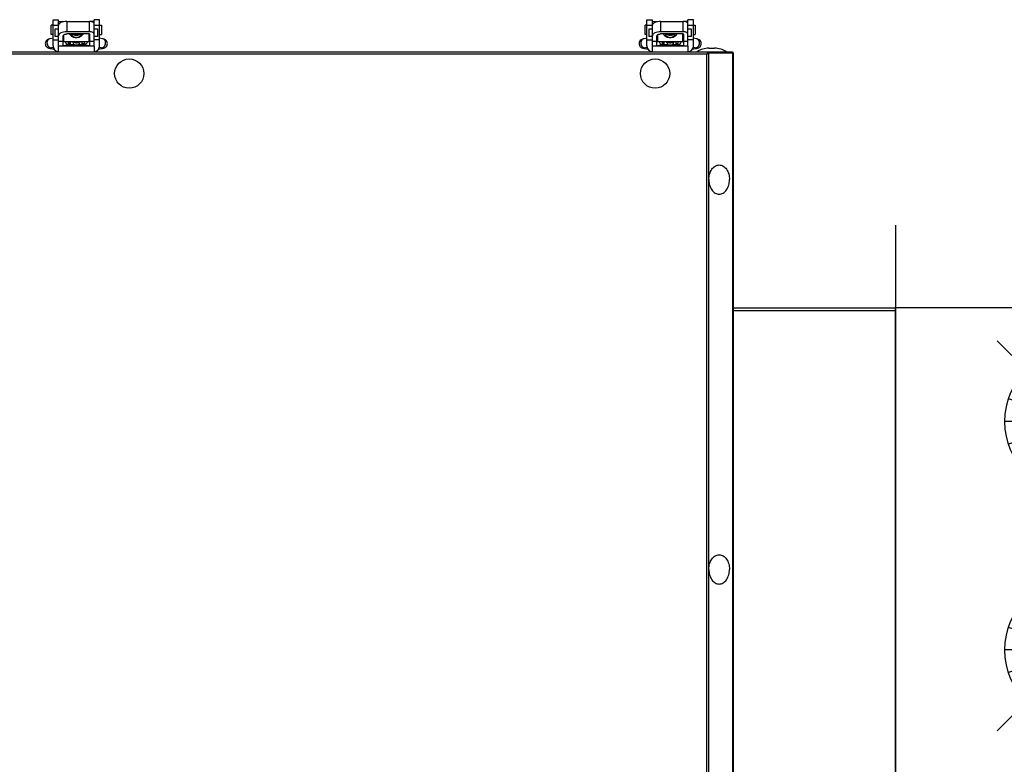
# Model space of a CAD drawing. Header units: millimetres. Extents: x 295542 to 440356, y 17772 to 133669.
# Tile 41 of 73: x 307101 to 307641, y 56737 to 57144. Entities that reach past the tile are written whole.
import ezdxf

# ---------------------------------------------------------------- set-up
doc = ezdxf.new("R2010")
doc.units = ezdxf.units.MM
doc.layers.add('0_centrale', color=130, linetype='Continuous')
doc.layers.add('FLUID-N2', color=7, linetype='Continuous')

# ---------------------------------------------------------------- blocks, each defined once
blk = doc.blocks.new('*U127')
at = {"color": 160, "linetype": 'Continuous', "lineweight": -2}
for p, q in [((-100, 295), (-100, -295)), ((100, 295), (100, -295))]:
    blk.add_line(p, q, dxfattribs=at)
at = {"color": 0, "linetype": 'ByBlock', "lineweight": -2}
for p, q in [((-100, 250), (100, 250)), ((-100, -250), (100, -250))]:
    blk.add_line(p, q, dxfattribs=at)
at = {"color": 5, "linetype": 'Continuous', "lineweight": -3}
for p, q in [((-44.19, 231.69), (44.19, 143.31)), ((0, 187.5), (0, 227.5)), ((0, 187.5), (-12.36, 225.54)), ((0, 187.5), (12.36, 225.54)), ((0, 187.5), (-23.51, 219.86)), ((0, 187.5), (23.51, 219.86)), ((0, 187.5), (-32.36, 211.01)), ((0, 187.5), (32.36, 211.01)), ((0, 187.5), (-38.04, 199.86)), ((0, 187.5), (38.04, 199.86)), ((0, 187.5), (-40, 187.5)), ((0, 187.5), (-38.04, 175.14)), ((0, 187.5), (-32.36, 163.99)), ((0, 187.5), (-23.51, 155.14)), ((0, 187.5), (-12.36, 149.46)), ((0, 187.5), (0, 147.5)), ((0, 187.5), (12.36, 149.46)), ((0, 187.5), (23.51, 155.14)), ((0, 187.5), (32.36, 163.99)), ((0, 187.5), (38.04, 175.14)), ((0, 187.5), (40, 187.5)), ((44.19, 106.69), (-44.19, 18.31)), ((0, 62.5), (0, 102.5)), ((0, 62.5), (-12.36, 100.54)), ((0, 62.5), (12.36, 100.54)), ((0, 62.5), (-23.51, 94.86)), ((0, 62.5), (23.51, 94.86)), ((0, 62.5), (-32.36, 86.01)), ((0, 62.5), (32.36, 86.01)), ((0, 62.5), (-38.04, 74.86)), ((0, 62.5), (38.04, 74.86)), ((0, 62.5), (-40, 62.5)), ((0, 62.5), (-38.04, 50.14)), ((0, 62.5), (-32.36, 38.99)), ((0, 62.5), (-23.51, 30.14)), ((0, 62.5), (-12.36, 24.46)), ((0, 62.5), (0, 22.5)), ((0, 62.5), (12.36, 24.46)), ((0, 62.5), (23.51, 30.14)), ((0, 62.5), (32.36, 38.99)), ((0, 62.5), (38.04, 50.14)), ((0, 62.5), (40, 62.5)), ((-44.19, -18.31), (44.19, -106.69)), ((0, -62.5), (-12.36, -24.46)), ((0, -62.5), (0, -22.5)), ((0, -62.5), (12.36, -24.46)), ((0, -62.5), (-23.51, -30.14)), ((0, -62.5), (23.51, -30.14)), ((0, -62.5), (-32.36, -38.99)), ((0, -62.5), (32.36, -38.99)), ((0, -62.5), (-38.04, -50.14)), ((0, -62.5), (38.04, -50.14)), ((0, -62.5), (-40, -62.5)), ((0, -62.5), (-38.04, -74.86)), ((0, -62.5), (-32.36, -86.01)), ((0, -62.5), (-23.51, -94.86)), ((0, -62.5), (-12.36, -100.54)), ((0, -62.5), (0, -102.5)), ((0, -62.5), (12.36, -100.54)), ((0, -62.5), (23.51, -94.86)), ((0, -62.5), (32.36, -86.01)), ((0, -62.5), (38.04, -74.86)), ((0, -62.5), (40, -62.5)), ((44.19, -143.31), (-44.19, -231.69)), ((0, -187.5), (-12.36, -149.46)), ((0, -187.5), (0, -147.5)), ((0, -187.5), (12.36, -149.46)), ((0, -187.5), (-23.51, -155.14)), ((0, -187.5), (23.51, -155.14)), ((0, -187.5), (-32.36, -163.99)), ((0, -187.5), (32.36, -163.99)), ((0, -187.5), (-38.04, -175.14)), ((0, -187.5), (38.04, -175.14)), ((0, -187.5), (-40, -187.5)), ((0, -187.5), (-38.04, -199.86)), ((0, -187.5), (-32.36, -211.01)), ((0, -187.5), (-23.51, -219.86)), ((0, -187.5), (-12.36, -225.54)), ((0, -187.5), (0, -227.5)), ((0, -187.5), (12.36, -225.54)), ((0, -187.5), (23.51, -219.86)), ((0, -187.5), (32.36, -211.01)), ((0, -187.5), (38.04, -199.86)), ((0, -187.5), (40, -187.5)), ((-26.52, -250), (26.52, -250)), ((26.52, -250), (-26.52, -250)), ((-26.52, -250), (26.52, -250)), ((26.52, -250), (-26.52, -250)), ((-24, -250), (24, -250)), ((0, -250), (-24, -250)), ((-24, -250), (24, -250)), ((0, -250), (-24, -250)), ((-24, -250), (24, -250)), ((0, -250), (-24, -250)), ((-24, -250), (24, -250)), ((0, -250), (-24, -250)), ((0, -250), (-22.83, -250)), ((0, -250), (-22.83, -250)), ((0, -250), (-22.83, -250)), ((0, -250), (-22.83, -250)), ((0, -250), (-22.83, -250)), ((0, -250), (-22.83, -250)), ((0, -250), (-22.83, -250)), ((0, -250), (-22.83, -250)), ((0, -250), (-19.42, -250)), ((0, -250), (-19.42, -250)), ((0, -250), (-19.42, -250)), ((0, -250), (-19.42, -250)), ((0, -250), (-19.42, -250)), ((0, -250), (-19.42, -250)), ((0, -250), (-19.42, -250)), ((0, -250), (-19.42, -250)), ((0, -250), (-14.11, -250)), ((0, -250), (-14.11, -250)), ((0, -250), (-14.11, -250)), ((0, -250), (-14.11, -250)), ((0, -250), (-14.11, -250)), ((0, -250), (-14.11, -250)), ((0, -250), (-14.11, -250)), ((0, -250), (-14.11, -250)), ((0, -250), (-7.42, -250)), ((0, -250), (-7.42, -250)), ((0, -250), (-7.42, -250)), ((0, -250), (-7.42, -250)), ((0, -250), (-7.42, -250)), ((0, -250), (-7.42, -250)), ((0, -250), (-7.42, -250)), ((0, -250), (-7.42, -250)), ((0, -250), (7.42, -250)), ((0, -250), (14.11, -250)), ((0, -250), (19.42, -250)), ((0, -250), (22.83, -250)), ((0, -250), (24, -250)), ((0, -250), (22.83, -250)), ((0, -250), (19.42, -250)), ((0, -250), (14.11, -250)), ((0, -250), (7.42, -250)), ((0, -250), (7.42, -250)), ((0, -250), (14.11, -250)), ((0, -250), (19.42, -250)), ((0, -250), (22.83, -250)), ((0, -250), (24, -250)), ((0, -250), (22.83, -250)), ((0, -250), (19.42, -250)), ((0, -250), (14.11, -250)), ((0, -250), (7.42, -250)), ((0, -250), (7.42, -250)), ((0, -250), (14.11, -250)), ((0, -250), (19.42, -250)), ((0, -250), (22.83, -250)), ((0, -250), (24, -250)), ((0, -250), (22.83, -250)), ((0, -250), (19.42, -250)), ((0, -250), (14.11, -250)), ((0, -250), (7.42, -250)), ((0, -250), (7.42, -250)), ((0, -250), (14.11, -250)), ((0, -250), (19.42, -250)), ((0, -250), (22.83, -250)), ((0, -250), (24, -250)), ((0, -250), (22.83, -250)), ((0, -250), (19.42, -250)), ((0, -250), (14.11, -250)), ((0, -250), (7.42, -250))]:
    blk.add_line(p, q, dxfattribs=at)
for centre in [(0, 187.5), (0, 62.5), (0, -62.5), (0, -187.5)]:
    blk.add_ellipse(centre, major_axis=(40, 0), ratio=1, dxfattribs=at)

msp = doc.modelspace()

# ---------------------------------------------------------------- linework, layer by layer
at = {"layer": '0_centrale'}
for p, q in [((307119.576, 57130.162), (307119.576, 57144.462)), ((307119.576, 57144.462), (307122.576, 57144.462)), ((307122.566, 57143.412), (307125.066, 57143.412)), ((307122.566, 57129.962), (307122.566, 57143.384)), ((307125.066, 57143.384), (307122.566, 57143.384)), ((307122.576, 57143.25), (307122.576, 57144.462)), ((307125.066, 57143.411), (307125.066, 57143.323)), ((307127.066, 57143.552), (307127.066, 57137.85)), ((307127.066, 57143.552), (307139.466, 57143.552)), ((307139.466, 57137.85), (307139.466, 57143.552)), ((307142.066, 57143.412), (307140.629, 57143.412)), ((307142.066, 57143.384), (307140.766, 57143.384)), ((307142.056, 57143.258), (307142.056, 57144.462)), ((307145.056, 57144.462), (307142.056, 57144.462)), ((307142.066, 57129.962), (307142.066, 57143.384)), ((307145.056, 57130.162), (307145.056, 57144.462)), ((307444.826, 57130.162), (307444.826, 57144.462)), ((307444.826, 57144.462), (307447.826, 57144.462)), ((307447.816, 57143.412), (307450.316, 57143.412)), ((307447.816, 57129.962), (307447.816, 57143.384)), ((307450.316, 57143.384), (307447.816, 57143.384)), ((307447.826, 57143.25), (307447.826, 57144.462)), ((307450.316, 57143.411), (307450.316, 57143.323)), ((307452.316, 57143.552), (307452.316, 57137.85)), ((307452.316, 57143.552), (307464.716, 57143.552)), ((307464.716, 57137.85), (307464.716, 57143.552)), ((307467.316, 57143.412), (307465.879, 57143.412)), ((307467.316, 57143.384), (307466.016, 57143.384)), ((307467.306, 57143.258), (307467.306, 57144.462)), ((307470.306, 57144.462), (307467.306, 57144.462)), ((307467.316, 57129.962), (307467.316, 57143.384)), ((307470.306, 57130.162), (307470.306, 57144.462)), ((307119.566, 57141.412), (307118.566, 57141.412)), ((307118.566, 57136.412), (307118.566, 57141.411)), ((307122.576, 57141.303), (307119.576, 57141.303)), ((307120.566, 57139.318), (307120.566, 57135.319)), ((307122.566, 57139.318), (307120.566, 57139.318)), ((307139.466, 57137.85), (307127.066, 57137.85)), ((307139.466, 57136.649), (307127.066, 57136.649)), ((307139.316, 57132.319), (307139.316, 57136.649)), ((307139.566, 57136.601), (307139.566, 57129.962)), ((307145.056, 57141.303), (307142.056, 57141.303)), ((307144.066, 57139.318), (307142.066, 57139.318)), ((307144.066, 57135.319), (307144.066, 57139.318)), ((307145.066, 57141.412), (307146.066, 57141.412)), ((307146.066, 57141.411), (307146.066, 57136.412)), ((307444.816, 57141.412), (307443.816, 57141.412)), ((307443.816, 57136.412), (307443.816, 57141.411)), ((307447.826, 57141.303), (307444.826, 57141.303)), ((307445.816, 57139.318), (307445.816, 57135.319)), ((307447.816, 57139.318), (307445.816, 57139.318)), ((307464.716, 57137.85), (307452.316, 57137.85)), ((307464.716, 57136.649), (307452.316, 57136.649)), ((307464.566, 57132.319), (307464.566, 57136.649)), ((307464.816, 57136.601), (307464.816, 57129.962)), ((307470.306, 57141.303), (307467.306, 57141.303)), ((307469.316, 57139.318), (307467.316, 57139.318)), ((307469.316, 57135.319), (307469.316, 57139.318)), ((307470.316, 57141.412), (307471.316, 57141.412)), ((307471.316, 57141.411), (307471.316, 57136.412)), ((307119.576, 57134.324), (307118.015, 57134.068)), ((307119.566, 57136.412), (307118.566, 57136.412)), ((307119.576, 57133.462), (307122.576, 57133.462)), ((307122.566, 57135.318), (307120.566, 57135.318)), ((307122.566, 57132.663), (307125.066, 57132.663)), ((307125.066, 57129.962), (307125.066, 57135.689)), ((307125.316, 57135.318), (307125.066, 57135.318)), ((307125.316, 57135.265), (307125.066, 57135.224)), ((307125.316, 57136.149), (307125.316, 57132.319)), ((307139.316, 57132.318), (307125.316, 57132.318)), ((307128.066, 57131.258), (307128.066, 57132.318)), ((307128.066, 57131.258), (307128.366, 57130.958)), ((307128.366, 57132.318), (307128.366, 57130.958)), ((307129.066, 57129.962), (307129.066, 57132.318)), ((307135.566, 57129.962), (307135.566, 57132.318)), ((307135.566, 57131.458), (307136.566, 57131.458)), ((307135.968, 57130.747), (307135.968, 57131.458)), ((307136.566, 57132.318), (307136.566, 57131.458)), ((307139.566, 57135.318), (307139.316, 57135.318)), ((307139.567, 57135.224), (307139.316, 57135.265)), ((307139.566, 57132.663), (307142.066, 57132.663)), ((307145.056, 57133.462), (307142.056, 57133.462)), ((307144.066, 57135.318), (307142.066, 57135.318)), ((307146.618, 57134.068), (307145.056, 57134.324)), ((307145.066, 57136.412), (307146.066, 57136.412)), ((307444.826, 57134.324), (307443.265, 57134.068)), ((307444.816, 57136.412), (307443.816, 57136.412)), ((307444.826, 57133.462), (307447.826, 57133.462)), ((307447.816, 57135.318), (307445.816, 57135.318)), ((307447.816, 57132.663), (307450.316, 57132.663)), ((307450.316, 57129.962), (307450.316, 57135.689)), ((307450.566, 57135.318), (307450.316, 57135.318)), ((307450.566, 57135.265), (307450.316, 57135.224)), ((307450.566, 57136.149), (307450.566, 57132.319)), ((307464.566, 57132.318), (307450.566, 57132.318)), ((307453.316, 57131.258), (307453.316, 57132.318)), ((307453.316, 57131.258), (307453.616, 57130.958)), ((307453.616, 57132.318), (307453.616, 57130.958)), ((307454.316, 57129.962), (307454.316, 57132.318)), ((307460.816, 57129.962), (307460.816, 57132.318)), ((307460.816, 57131.458), (307461.816, 57131.458)), ((307461.218, 57130.747), (307461.218, 57131.458)), ((307461.816, 57132.318), (307461.816, 57131.458)), ((307464.816, 57135.318), (307464.566, 57135.318)), ((307464.817, 57135.224), (307464.566, 57135.265)), ((307464.816, 57132.663), (307467.316, 57132.663)), ((307470.306, 57133.462), (307467.306, 57133.462)), ((307469.316, 57135.318), (307467.316, 57135.318)), ((307471.868, 57134.068), (307470.306, 57134.324)), ((307470.316, 57136.412), (307471.316, 57136.412)), ((306543.016, 57126.962), (307491.616, 57126.962)), ((307118.824, 57129.134), (307118.725, 57129.115)), ((307119.712, 57129.279), (307118.824, 57129.134)), ((307122.566, 57126.962), (307122.566, 57129.962)), ((307142.066, 57129.962), (307122.566, 57129.962)), ((307128.636, 57130.742), (307125.066, 57130.157)), ((307128.366, 57130.958), (307129.066, 57130.958)), ((307128.636, 57130.742), (307128.664, 57130.747)), ((307128.664, 57130.958), (307128.664, 57130.747)), ((307128.664, 57130.747), (307128.714, 57130.755)), ((307128.714, 57130.755), (307128.736, 57130.759)), ((307129.066, 57130.805), (307131.066, 57130.805)), ((307131.066, 57129.962), (307131.066, 57130.895)), ((307131.316, 57129.962), (307131.316, 57130.359)), ((307133.316, 57130.359), (307133.316, 57129.962)), ((307133.566, 57129.962), (307133.566, 57130.895)), ((307133.566, 57130.805), (307135.566, 57130.805)), ((307135.997, 57130.742), (307135.968, 57130.747)), ((307139.566, 57130.157), (307135.997, 57130.742)), ((307142.066, 57129.962), (307142.066, 57126.962)), ((307145.809, 57129.134), (307144.921, 57129.279)), ((307444.074, 57129.134), (307443.975, 57129.115)), ((307444.962, 57129.279), (307444.074, 57129.134)), ((307447.816, 57126.962), (307447.816, 57129.962)), ((307467.316, 57129.962), (307447.816, 57129.962)), ((307453.886, 57130.742), (307450.316, 57130.157)), ((307453.616, 57130.958), (307454.316, 57130.958)), ((307453.886, 57130.742), (307453.914, 57130.747)), ((307453.914, 57130.958), (307453.914, 57130.747)), ((307453.914, 57130.747), (307453.964, 57130.755)), ((307453.964, 57130.755), (307453.986, 57130.759)), ((307454.316, 57130.805), (307456.316, 57130.805)), ((307456.316, 57129.962), (307456.316, 57130.895)), ((307456.566, 57129.962), (307456.566, 57130.359)), ((307458.566, 57130.359), (307458.566, 57129.962)), ((307458.816, 57129.962), (307458.816, 57130.895)), ((307458.816, 57130.805), (307460.816, 57130.805)), ((307461.247, 57130.742), (307461.218, 57130.747)), ((307464.816, 57130.157), (307461.247, 57130.742)), ((307467.316, 57129.962), (307467.316, 57126.962)), ((307471.059, 57129.134), (307470.171, 57129.279)), ((307478.231, 57126.552), (307478.231, 57126.057)), ((307478.726, 57126.199), (307478.231, 57126.199)), ((307478.726, 57126.962), (307478.726, 57126.262)), ((307478.726, 57126.199), (307479.716, 57126.262)), ((307478.726, 56347.724), (307478.726, 57126.199)), ((307478.769, 57128.863), (307481.864, 57128.863)), ((307479.716, 57126.262), (307492.316, 57126.262)), ((307491.411, 57126.962), (307491.411, 57126.262)), ((307491.616, 57126.962), (307491.616, 57126.262)), ((307491.906, 56347.662), (307491.906, 57126.262)), ((307492.316, 56347.662), (307492.316, 57126.262)), ((307477.736, 57125.562), (306556.896, 57125.562)), ((307477.736, 57125.562), (307478.099, 57125.774)), ((307477.736, 56348.362), (307477.736, 57125.562)), ((307492.316, 56986.695), (307580.916, 56986.695)), ((307580.916, 56487.395), (307580.916, 56986.695)), ((307492.316, 56985.295), (307580.916, 56985.295))]:
    msp.add_line(p, q, dxfattribs=at)
for centre in [(307161.316, 57114.962), (307449.316, 57114.962)]:
    msp.add_circle(centre, 8, dxfattribs=at)
for centre, radius, start, end in [((307132.316, 57138.759), 2.51, 238.11526, 301.88436), ((307139.466, 57132.481), 5.369, 88.92758, 89.9994), ((307457.566, 57138.759), 2.51, 238.11526, 301.88436), ((307464.716, 57132.481), 5.369, 88.92758, 89.9994), ((307132.316, 57135.225), 3.121, 248.87976, 291.11794), ((307457.566, 57135.225), 3.121, 248.87976, 291.11794), ((307122.776, 57130.162), 3.2, 180, 266.23726), ((307131.708, 57104.936), 26.16, 80.62362, 80.79107), ((307141.856, 57130.162), 3.2, 273.76274, 0), ((307448.026, 57130.162), 3.2, 180, 266.23726), ((307456.958, 57104.936), 26.16, 80.62362, 80.79107), ((307467.106, 57130.162), 3.2, 273.76274, 0), ((307478.769, 57116.962), 11.901, 90, 122.83213), ((307476.192, 57127.446), 2.391, 325.7954, 328.56824), ((307481.864, 57116.962), 11.901, 57.16787, 90), ((307490.916, 57125.562), 1.4, 29.99965, 60.00035)]:
    msp.add_arc(centre, radius, start, end, dxfattribs=at)
for points, knots in [([(307127.066, 57143.552), (307126.49, 57143.552), (307125.4, 57143.453), (307124.136, 57143.08), (307123.338, 57142.623), (307122.804, 57142.17), (307122.566, 57141.69), (307122.566, 57141.391)], [0, 0, 0, 0, 0.3224315, 0.6081803, 0.729025, 0.8332021, 1, 1, 1, 1]), ([(307142.066, 57142.303), (307142.066, 57142.692), (307141.382, 57143.231), (307140.439, 57143.487), (307139.8, 57143.552), (307139.466, 57143.552)], [0, 0, 0, 0, 0.3820791, 0.6723951, 1, 1, 1, 1]), ([(307452.316, 57143.552), (307451.74, 57143.552), (307450.65, 57143.453), (307449.386, 57143.08), (307448.588, 57142.623), (307448.054, 57142.17), (307447.816, 57141.69), (307447.816, 57141.391)], [0, 0, 0, 0, 0.3224315, 0.6081803, 0.729025, 0.8332021, 1, 1, 1, 1]), ([(307467.316, 57142.303), (307467.316, 57142.692), (307466.632, 57143.231), (307465.689, 57143.487), (307465.05, 57143.552), (307464.716, 57143.552)], [0, 0, 0, 0, 0.3820791, 0.6723951, 1, 1, 1, 1]), ([(307127.066, 57137.85), (307126.49, 57137.85), (307125.4, 57137.751), (307124.136, 57137.378), (307123.338, 57136.921), (307122.804, 57136.468), (307122.566, 57135.988), (307122.566, 57135.689)], [0, 0, 0, 0, 0.3224315, 0.6081803, 0.729025, 0.8332021, 1, 1, 1, 1]), ([(307125.066, 57135.689), (307125.066, 57135.988), (307125.593, 57136.403), (307126.319, 57136.599), (307126.81, 57136.649), (307127.066, 57136.649)], [0, 0, 0, 0, 0.3820791, 0.6723951, 1, 1, 1, 1]), ([(307128.623, 57136.638), (307128.965, 57136.014), (307130.142, 57135.021), (307131.592, 57134.71), (307132.316, 57134.71)], [0, 0, 0, 0, 0.4957666, 1, 1, 1, 1]), ([(307129.51, 57136.641), (307129.721, 57136.086), (307130.503, 57135.08), (307131.721, 57134.71), (307132.316, 57134.71)], [0, 0, 0, 0, 0.4993974, 1, 1, 1, 1]), ([(307134.499, 57136.642), (307134.222, 57136.349), (307133.537, 57135.871), (307132.316, 57135.621), (307131.096, 57135.871), (307130.411, 57136.349), (307130.133, 57136.642)], [0, 0, 0, 0, 0.2498379, 0.5, 0.7501621, 1, 1, 1, 1]), ([(307132.316, 57134.71), (307132.912, 57134.71), (307134.13, 57135.08), (307134.912, 57136.086), (307135.123, 57136.641)], [0, 0, 0, 0, 0.5006026, 1, 1, 1, 1]), ([(307132.316, 57134.71), (307133.04, 57134.71), (307134.49, 57135.021), (307135.668, 57136.014), (307136.01, 57136.638)], [0, 0, 0, 0, 0.5042334, 1, 1, 1, 1]), ([(307139.466, 57136.649), (307139.49, 57136.649), (307139.515, 57136.648), (307139.561, 57136.63), (307139.547, 57136.614), (307139.542, 57136.611)], [0, 0, 0, 0, 0.6240183, 0.8169941, 1, 1, 1, 1]), ([(307142.066, 57136.601), (307142.066, 57136.978), (307141.418, 57137.508), (307140.507, 57137.77), (307139.89, 57137.843), (307139.567, 57137.849)], [0, 0, 0, 0, 0.382443, 0.6716428, 1, 1, 1, 1]), ([(307452.316, 57137.85), (307451.74, 57137.85), (307450.65, 57137.751), (307449.386, 57137.378), (307448.588, 57136.921), (307448.054, 57136.468), (307447.816, 57135.988), (307447.816, 57135.689)], [0, 0, 0, 0, 0.3224315, 0.6081803, 0.729025, 0.8332021, 1, 1, 1, 1]), ([(307450.316, 57135.689), (307450.316, 57135.988), (307450.843, 57136.403), (307451.569, 57136.599), (307452.06, 57136.649), (307452.316, 57136.649)], [0, 0, 0, 0, 0.3820791, 0.6723951, 1, 1, 1, 1]), ([(307453.873, 57136.638), (307454.215, 57136.014), (307455.392, 57135.021), (307456.842, 57134.71), (307457.566, 57134.71)], [0, 0, 0, 0, 0.4957666, 1, 1, 1, 1]), ([(307454.76, 57136.641), (307454.971, 57136.086), (307455.753, 57135.08), (307456.971, 57134.71), (307457.566, 57134.71)], [0, 0, 0, 0, 0.4993974, 1, 1, 1, 1]), ([(307459.749, 57136.642), (307459.472, 57136.349), (307458.787, 57135.871), (307457.566, 57135.621), (307456.346, 57135.871), (307455.661, 57136.349), (307455.383, 57136.642)], [0, 0, 0, 0, 0.2498379, 0.5, 0.7501621, 1, 1, 1, 1]), ([(307457.566, 57134.71), (307458.162, 57134.71), (307459.38, 57135.08), (307460.162, 57136.086), (307460.373, 57136.641)], [0, 0, 0, 0, 0.5006026, 1, 1, 1, 1]), ([(307457.566, 57134.71), (307458.29, 57134.71), (307459.74, 57135.021), (307460.918, 57136.014), (307461.26, 57136.638)], [0, 0, 0, 0, 0.5042334, 1, 1, 1, 1]), ([(307464.716, 57136.649), (307464.74, 57136.649), (307464.765, 57136.648), (307464.811, 57136.63), (307464.797, 57136.614), (307464.792, 57136.611)], [0, 0, 0, 0, 0.6240183, 0.8169941, 1, 1, 1, 1]), ([(307467.316, 57136.601), (307467.316, 57136.978), (307466.668, 57137.508), (307465.757, 57137.77), (307465.14, 57137.843), (307464.817, 57137.849)], [0, 0, 0, 0, 0.382443, 0.6716428, 1, 1, 1, 1]), ([(307118.015, 57134.068), (307117.436, 57133.973), (307116.445, 57133.682), (307115.512, 57132.595), (307115.316, 57131.79), (307115.316, 57131.388)], [0, 0, 0, 0, 0.4251338, 0.7087201, 1, 1, 1, 1]), ([(307115.316, 57131.388), (307115.316, 57131.076), (307115.433, 57130.45), (307115.922, 57129.658), (307116.593, 57129.127), (307117.474, 57128.778), (307118.625, 57128.609), (307119.54, 57128.542), (307120.048, 57128.516)], [0, 0, 0, 0, 0.1506225, 0.2996235, 0.4405038, 0.5563404, 0.754009, 1, 1, 1, 1]), ([(307118.015, 57134.068), (307117.77, 57134.027), (307117.282, 57133.84), (307116.502, 57133.106), (307116.254, 57132.265), (307116.254, 57131.719)], [0, 0, 0, 0, 0.2362324, 0.481043, 1, 1, 1, 1]), ([(307116.254, 57131.719), (307116.254, 57131.015), (307116.672, 57129.915), (307117.833, 57129.151), (307118.512, 57129.082), (307118.824, 57129.134)], [0, 0, 0, 0, 0.5202411, 0.7664541, 1, 1, 1, 1]), ([(307126.251, 57132.312), (307126.437, 57131.817), (307127.072, 57130.933), (307128.16, 57130.664), (307128.636, 57130.742)], [0, 0, 0, 0, 0.5229392, 1, 1, 1, 1]), ([(307131.136, 57130.748), (307131.09, 57130.87), (307130.85, 57131.41), (307130.543, 57131.914), (307130.318, 57132.315)], [0, 0, 0, 0, 0.2206707, 1, 1, 1, 1]), ([(307130.717, 57132.298), (307131.181, 57131.989), (307132.316, 57131.631), (307133.452, 57131.989), (307133.916, 57132.298)], [0, 0, 0, 0, 0.5, 1, 1, 1, 1]), ([(307134.315, 57132.315), (307134.234, 57132.171), (307133.942, 57131.66), (307133.648, 57131.145), (307133.497, 57130.748)], [0, 0, 0, 0, 0.2792828, 1, 1, 1, 1]), ([(307138.382, 57132.312), (307138.196, 57131.817), (307137.561, 57130.933), (307136.473, 57130.664), (307135.997, 57130.742)], [0, 0, 0, 0, 0.5229392, 1, 1, 1, 1]), ([(307144.586, 57128.516), (307145.094, 57128.542), (307146.008, 57128.609), (307147.16, 57128.778), (307148.041, 57129.128), (307148.712, 57129.659), (307149.2, 57130.451), (307149.316, 57131.076), (307149.316, 57131.388)], [0, 0, 0, 0, 0.2460438, 0.4437648, 0.5596723, 0.7005222, 0.8494069, 1, 1, 1, 1]), ([(307145.809, 57129.134), (307146.121, 57129.082), (307146.799, 57129.151), (307147.961, 57129.915), (307148.379, 57131.015), (307148.379, 57131.719)], [0, 0, 0, 0, 0.2335351, 0.4797365, 1, 1, 1, 1]), ([(307149.316, 57131.388), (307149.316, 57131.79), (307149.12, 57132.595), (307148.187, 57133.682), (307147.197, 57133.973), (307146.618, 57134.068)], [0, 0, 0, 0, 0.2913129, 0.5751255, 1, 1, 1, 1]), ([(307148.379, 57131.719), (307148.379, 57132.265), (307148.131, 57133.106), (307147.35, 57133.84), (307146.863, 57134.027), (307146.618, 57134.068)], [0, 0, 0, 0, 0.518957, 0.7637676, 1, 1, 1, 1]), ([(307443.265, 57134.068), (307442.686, 57133.973), (307441.695, 57133.682), (307440.762, 57132.595), (307440.566, 57131.79), (307440.566, 57131.388)], [0, 0, 0, 0, 0.4251338, 0.7087201, 1, 1, 1, 1]), ([(307440.566, 57131.388), (307440.566, 57131.076), (307440.683, 57130.45), (307441.172, 57129.658), (307441.843, 57129.127), (307442.724, 57128.778), (307443.875, 57128.609), (307444.79, 57128.542), (307445.298, 57128.516)], [0, 0, 0, 0, 0.1506225, 0.2996235, 0.4405038, 0.5563404, 0.754009, 1, 1, 1, 1]), ([(307443.265, 57134.068), (307443.02, 57134.027), (307442.532, 57133.84), (307441.752, 57133.106), (307441.504, 57132.265), (307441.504, 57131.719)], [0, 0, 0, 0, 0.2362324, 0.481043, 1, 1, 1, 1]), ([(307441.504, 57131.719), (307441.504, 57131.015), (307441.922, 57129.915), (307443.083, 57129.151), (307443.762, 57129.082), (307444.074, 57129.134)], [0, 0, 0, 0, 0.5202411, 0.7664541, 1, 1, 1, 1]), ([(307451.501, 57132.312), (307451.687, 57131.817), (307452.322, 57130.933), (307453.41, 57130.664), (307453.886, 57130.742)], [0, 0, 0, 0, 0.5229392, 1, 1, 1, 1]), ([(307456.386, 57130.748), (307456.34, 57130.87), (307456.1, 57131.41), (307455.793, 57131.914), (307455.568, 57132.315)], [0, 0, 0, 0, 0.2206707, 1, 1, 1, 1]), ([(307455.967, 57132.298), (307456.431, 57131.989), (307457.566, 57131.631), (307458.702, 57131.989), (307459.166, 57132.298)], [0, 0, 0, 0, 0.5, 1, 1, 1, 1]), ([(307459.565, 57132.315), (307459.484, 57132.171), (307459.192, 57131.66), (307458.898, 57131.145), (307458.747, 57130.748)], [0, 0, 0, 0, 0.2792828, 1, 1, 1, 1]), ([(307463.632, 57132.312), (307463.446, 57131.817), (307462.811, 57130.933), (307461.723, 57130.664), (307461.247, 57130.742)], [0, 0, 0, 0, 0.5229392, 1, 1, 1, 1]), ([(307469.836, 57128.516), (307470.344, 57128.542), (307471.258, 57128.609), (307472.41, 57128.778), (307473.291, 57129.128), (307473.962, 57129.659), (307474.45, 57130.451), (307474.566, 57131.076), (307474.566, 57131.388)], [0, 0, 0, 0, 0.2460438, 0.4437648, 0.5596723, 0.7005222, 0.8494069, 1, 1, 1, 1]), ([(307471.059, 57129.134), (307471.371, 57129.082), (307472.049, 57129.151), (307473.211, 57129.915), (307473.629, 57131.015), (307473.629, 57131.719)], [0, 0, 0, 0, 0.2335351, 0.4797365, 1, 1, 1, 1]), ([(307474.566, 57131.388), (307474.566, 57131.79), (307474.37, 57132.595), (307473.437, 57133.682), (307472.447, 57133.973), (307471.868, 57134.068)], [0, 0, 0, 0, 0.2913129, 0.5751255, 1, 1, 1, 1]), ([(307473.629, 57131.719), (307473.629, 57132.265), (307473.381, 57133.106), (307472.6, 57133.84), (307472.113, 57134.027), (307471.868, 57134.068)], [0, 0, 0, 0, 0.518957, 0.7637676, 1, 1, 1, 1]), ([(307128.738, 57130.76), (307128.75, 57130.687), (307128.797, 57130.415), (307128.861, 57130.146), (307128.913, 57129.95)], [0, 0, 0, 0, 0.2668739, 1, 1, 1, 1]), ([(307131.29, 57130.417), (307131.279, 57130.43), (307131.218, 57130.537), (307131.173, 57130.65), (307131.136, 57130.748)], [0, 0, 0, 0, 0.1398367, 1, 1, 1, 1]), ([(307133.497, 57130.748), (307133.481, 57130.708), (307133.435, 57130.596), (307133.391, 57130.479), (307133.343, 57130.417)], [0, 0, 0, 0, 0.3541679, 1, 1, 1, 1]), ([(307135.72, 57129.95), (307135.736, 57130.012), (307135.805, 57130.279), (307135.862, 57130.55), (307135.895, 57130.76)], [0, 0, 0, 0, 0.230582, 1, 1, 1, 1]), ([(307145.895, 57129.12), (307145.903, 57129.117), (307145.928, 57129.111), (307145.868, 57129.125), (307145.842, 57129.128), (307145.809, 57129.134)], [0, 0, 0, 0, 0.1802165, 0.2546226, 1, 1, 1, 1]), ([(307453.988, 57130.76), (307454, 57130.687), (307454.047, 57130.415), (307454.111, 57130.146), (307454.163, 57129.95)], [0, 0, 0, 0, 0.2668739, 1, 1, 1, 1]), ([(307456.54, 57130.417), (307456.529, 57130.43), (307456.468, 57130.537), (307456.423, 57130.65), (307456.386, 57130.748)], [0, 0, 0, 0, 0.1398367, 1, 1, 1, 1]), ([(307458.747, 57130.748), (307458.731, 57130.708), (307458.685, 57130.596), (307458.641, 57130.479), (307458.593, 57130.417)], [0, 0, 0, 0, 0.3541679, 1, 1, 1, 1]), ([(307460.97, 57129.95), (307460.986, 57130.012), (307461.055, 57130.279), (307461.112, 57130.55), (307461.145, 57130.76)], [0, 0, 0, 0, 0.230582, 1, 1, 1, 1]), ([(307471.145, 57129.12), (307471.153, 57129.117), (307471.178, 57129.111), (307471.118, 57129.125), (307471.092, 57129.128), (307471.059, 57129.134)], [0, 0, 0, 0, 0.1802165, 0.2546226, 1, 1, 1, 1]), ([(307478.396, 57126.774), (307478.422, 57126.803), (307478.473, 57126.854), (307478.532, 57126.897), (307478.561, 57126.914)], [0, 0, 0, 0, 0.5328316, 1, 1, 1, 1]), ([(307478.561, 57126.914), (307478.587, 57126.929), (307478.641, 57126.953), (307478.699, 57126.962), (307478.726, 57126.962)], [0, 0, 0, 0, 0.5188438, 1, 1, 1, 1]), ([(307478.561, 57126.238), (307478.588, 57126.246), (307478.643, 57126.258), (307478.699, 57126.262), (307478.726, 57126.262)], [0, 0, 0, 0, 0.5050633, 1, 1, 1, 1]), ([(307478.734, 57056.962), (307478.734, 57057.992), (307479.002, 57059.99), (307480.021, 57062.243), (307481.195, 57063.626), (307482.18, 57064.382), (307483.259, 57064.854), (307484.39, 57065.015), (307485.521, 57064.854), (307486.601, 57064.382), (307487.586, 57063.626), (307488.76, 57062.243), (307489.779, 57059.99), (307490.047, 57057.992), (307490.047, 57056.962)], [0, 0, 0, 0, 0.1435245, 0.2767841, 0.337751, 0.3946655, 0.448272, 0.5, 0.551728, 0.6053345, 0.662249, 0.7232159, 0.8564755, 1, 1, 1, 1]), ([(307478.734, 57056.962), (307478.734, 57055.931), (307479.002, 57053.934), (307480.021, 57051.681), (307481.195, 57050.298), (307482.18, 57049.541), (307483.259, 57049.069), (307484.39, 57048.909), (307485.521, 57049.069), (307486.601, 57049.541), (307487.586, 57050.298), (307488.76, 57051.681), (307489.779, 57053.934), (307490.047, 57055.931), (307490.047, 57056.962)], [0, 0, 0, 0, 0.1435245, 0.2767841, 0.337751, 0.3946655, 0.448272, 0.5, 0.551728, 0.6053345, 0.662249, 0.7232159, 0.8564755, 1, 1, 1, 1]), ([(307478.734, 56843.628), (307478.734, 56844.659), (307479.002, 56846.656), (307480.021, 56848.909), (307481.195, 56850.292), (307482.18, 56851.049), (307483.259, 56851.521), (307484.39, 56851.681), (307485.521, 56851.521), (307486.601, 56851.049), (307487.586, 56850.292), (307488.76, 56848.909), (307489.779, 56846.656), (307490.047, 56844.659), (307490.047, 56843.628)], [0, 0, 0, 0, 0.1435245, 0.2767841, 0.337751, 0.3946655, 0.448272, 0.5, 0.551728, 0.6053345, 0.662249, 0.7232159, 0.8564755, 1, 1, 1, 1]), ([(307478.734, 56843.628), (307478.734, 56842.598), (307479.002, 56840.6), (307480.021, 56838.347), (307481.195, 56836.964), (307482.18, 56836.208), (307483.259, 56835.736), (307484.39, 56835.575), (307485.521, 56835.736), (307486.601, 56836.208), (307487.586, 56836.964), (307488.76, 56838.347), (307489.779, 56840.6), (307490.047, 56842.598), (307490.047, 56843.628)], [0, 0, 0, 0, 0.1435245, 0.2767841, 0.337751, 0.3946655, 0.448272, 0.5, 0.551728, 0.6053345, 0.662249, 0.7232159, 0.8564755, 1, 1, 1, 1])]:
    msp.add_open_spline(points, degree=3, knots=knots, dxfattribs=at)
for points in [[(307133.497, 57130.748), (307132.761, 57130.469), (307131.872, 57130.469), (307131.136, 57130.748)], [(307131.316, 57130.359), (307131.316, 57130.38), (307131.303, 57130.4), (307131.29, 57130.417)], [(307131.29, 57130.417), (307131.934, 57130.185), (307132.699, 57130.185), (307133.343, 57130.417)], [(307133.343, 57130.417), (307133.33, 57130.4), (307133.316, 57130.38), (307133.316, 57130.359)], [(307458.747, 57130.748), (307458.011, 57130.469), (307457.122, 57130.469), (307456.386, 57130.748)], [(307456.566, 57130.359), (307456.566, 57130.38), (307456.553, 57130.4), (307456.54, 57130.417)], [(307456.54, 57130.417), (307457.184, 57130.185), (307457.949, 57130.185), (307458.593, 57130.417)], [(307458.593, 57130.417), (307458.58, 57130.4), (307458.566, 57130.38), (307458.566, 57130.359)], [(307477.736, 57125.562), (307477.842, 57125.797), (307477.947, 57126.033), (307478.066, 57126.262)], [(307477.736, 57125.562), (307477.887, 57125.736), (307478.039, 57125.911), (307478.169, 57126.102)], [(307477.736, 57125.562), (307477.893, 57125.735), (307478.048, 57125.913), (307478.231, 57126.057)], [(307478.066, 57126.262), (307478.118, 57126.36), (307478.172, 57126.458), (307478.231, 57126.552)], [(307478.099, 57125.774), (307478.213, 57125.843), (307478.326, 57125.913), (307478.436, 57125.987)], [(307478.231, 57126.552), (307478.281, 57126.63), (307478.335, 57126.706), (307478.396, 57126.774)], [(307478.436, 57125.987), (307478.536, 57126.053), (307478.634, 57126.123), (307478.726, 57126.199)]]:
    msp.add_open_spline(points, degree=3, dxfattribs=at)

# ---------------------------------------------------------------- block references
at = {"layer": 'FLUID-N2', "color": 160, "linetype": 'Continuous', "rotation": 360}
msp.add_blockref('*U127', (307680.916, 56737.045, 3482.965), dxfattribs=at)

doc.saveas('drawing.dxf')
